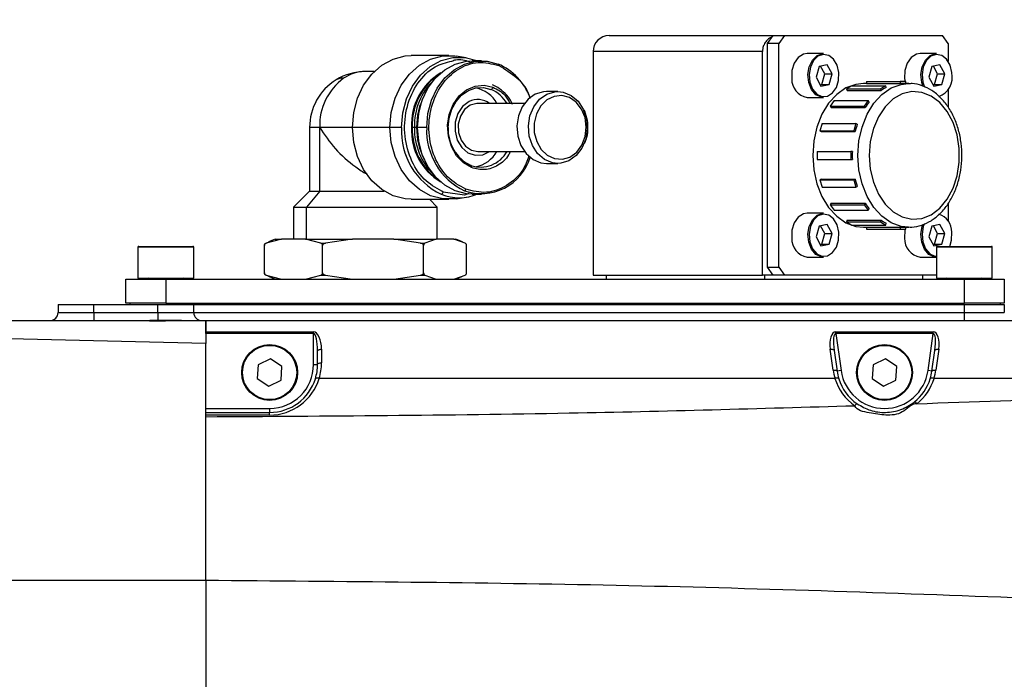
# Model space of a CAD drawing. Header units: millimetres. Extents: x 1654 to 2248, y 5204 to 5624.
# Tile 60 of 81: x 1856.5 to 1868.83, y 5544.42 to 5552.68. Entities that reach past the tile are written whole.
import ezdxf

# ---------------------------------------------------------------- set-up
doc = ezdxf.new("R2010")
doc.units = ezdxf.units.MM
doc.header["$PDSIZE"] = -1
for name, color, linetype in [('运动空间01轨迹1-1', 2, 'Continuous'), ('运动空间02尺寸标注', 3, 'Continuous'), ('运动空间05模型', 7, 'Continuous')]:
    doc.layers.add(name, color=color, linetype=linetype)
doc.styles.add('PC_TEXTSTYLE2', font='ISOCP.SHX', dxfattribs={"width": 0.707, "bigfont": 'GBCBIG.SHX'})
doc.styles.add('SLDTEXTSTYLE0', font='TXT', dxfattribs={"width": 0.7})
doc.dimstyles.new('SLDDIMSTYLE1', dxfattribs={"dimtxt": 5, "dimasz": 4.08, "dimexe": 1, "dimexo": 0.0625, "dimgap": 0.875, "dimtad": 1, "dimlfac": 10, "dimrnd": 1e-09, "dimzin": 12, "dimdsep": 46, "dimtxsty": 'SLDTEXTSTYLE0', "dimsah": 1, "dimcen": 0.09, "dimadec": 0, "dimazin": 3, "dimtfac": 1, "dimtdec": 3, "dimtofl": 0, "dimtmove": 0, "dimatfit": 3, "dimfxl": 1, "dimfrac": 2, "dimtolj": 1, "dimtzin": 12, "dimarcsym": 0})

# ---------------------------------------------------------------- blocks, each defined once
blk = doc.blocks.new('*D167')
at = {"layer": 'Defpoints', "color": 0}
for p in [(1888.83, 5558.55), (1888.83, 5553.938), (1824.83, 5532.414)]:
    blk.add_point(p, dxfattribs=at)
at = {"layer": '运动空间02尺寸标注', "color": 0, "lineweight": -2}
for p, q in [((1824.83, 5532.476), (1824.83, 5559.55)), ((1888.83, 5554), (1888.83, 5559.55)), ((1828.91, 5558.55), (1884.75, 5558.55))]:
    blk.add_line(p, q, dxfattribs=at)
at = {"layer": '运动空间02尺寸标注', "color": 0}
for points in [[(1828.91, 5559.23), (1828.91, 5557.87), (1824.83, 5558.55)], [(1884.75, 5557.87), (1884.75, 5559.23), (1888.83, 5558.55)]]:
    blk.add_solid(points, dxfattribs=at)
at = {"layer": '运动空间02尺寸标注', "color": 0, "insert": (1856.917, 5564.425), "char_height": 5, "attachment_point": 2, "style": 'PC_TEXTSTYLE2'}
blk.add_mtext('\\A1;640', dxfattribs=at)

msp = doc.modelspace()

# ---------------------------------------------------------------- linework, layer by layer
at = {"layer": '运动空间01轨迹1-1'}
msp.add_arc((1824.829779, 5468.663585), 123.96969, 289.99999841, 179.98431917, dxfattribs=at)
at = {"layer": '运动空间05模型', "lineweight": 25}
for p, q in [((1863.879775, 5552.483584), (1865.935842, 5552.483584)), ((1865.865131, 5552.383591), (1865.935842, 5552.483584)), ((1865.935842, 5552.483584), (1866.077263, 5552.483584)), ((1866.077263, 5552.483584), (1866.006552, 5552.383591)), ((1866.077263, 5552.483584), (1868.057162, 5552.483584)), ((1868.127872, 5552.383591), (1868.057162, 5552.483584)), ((1866.006552, 5552.383591), (1865.865131, 5552.383591)), ((1865.865131, 5549.583592), (1865.865131, 5552.383591)), ((1866.006552, 5549.583592), (1866.006552, 5552.383591)), ((1868.127872, 5552.383591), (1868.127872, 5552.157439)), ((1861.873684, 5552.23359), (1861.403352, 5552.23359)), ((1862.091492, 5552.207209), (1861.9658, 5552.226533)), ((1862.280924, 5552.168585), (1862.166208, 5552.168585)), ((1863.679776, 5552.283587), (1863.679776, 5549.483587)), ((1865.801284, 5552.283587), (1863.679776, 5552.283587)), ((1865.801284, 5549.483587), (1865.801284, 5552.283587)), ((1866.565167, 5552.258588), (1866.360106, 5552.258588)), ((1867.979379, 5552.258588), (1867.774319, 5552.258588)), ((1866.509754, 5552.096654), (1866.471757, 5551.963593)), ((1866.610234, 5552.116646), (1866.509754, 5552.096654)), ((1866.580794, 5552.003576), (1866.527416, 5552.100171)), ((1866.672717, 5552.003576), (1866.610234, 5552.116646)), ((1867.923968, 5552.096654), (1867.885971, 5551.963593)), ((1868.024448, 5552.116646), (1867.923968, 5552.096654)), ((1867.995008, 5552.003576), (1867.94163, 5552.100171)), ((1868.086931, 5552.003576), (1868.024448, 5552.116646)), ((1860.939969, 5552.033581), (1860.829775, 5552.033581)), ((1866.471757, 5551.963593), (1866.534241, 5551.850523)), ((1866.542797, 5551.870526), (1866.580794, 5552.003576)), ((1866.580794, 5552.003576), (1866.672717, 5552.003576)), ((1866.634721, 5551.870526), (1866.672717, 5552.003576)), ((1867.581761, 5551.945271), (1867.587518, 5551.907195)), ((1867.885971, 5551.963593), (1867.948455, 5551.850523)), ((1867.957011, 5551.870526), (1867.995008, 5552.003576)), ((1867.995008, 5552.003576), (1868.086931, 5552.003576)), ((1868.048935, 5551.870526), (1868.086931, 5552.003576)), ((1866.525135, 5551.86701), (1866.542797, 5551.870526)), ((1866.534241, 5551.850523), (1866.634721, 5551.870526)), ((1866.542797, 5551.870526), (1866.634721, 5551.870526)), ((1866.920659, 5551.856031), (1866.855331, 5551.817752)), ((1866.855331, 5551.817752), (1867.279596, 5551.817752)), ((1866.855331, 5551.817752), (1866.862096, 5551.794662)), ((1866.862096, 5551.794662), (1867.286361, 5551.794662)), ((1866.920659, 5551.856031), (1867.344924, 5551.856031)), ((1867.102568, 5551.883592), (1867.067212, 5551.883592)), ((1867.102568, 5551.907195), (1867.102568, 5551.882197)), ((1867.102568, 5551.907195), (1867.526831, 5551.907195)), ((1867.102568, 5551.882197), (1867.526831, 5551.882197)), ((1867.344924, 5551.856031), (1867.279596, 5551.817752)), ((1867.279596, 5551.817752), (1867.286361, 5551.794662)), ((1867.351689, 5551.832928), (1867.344924, 5551.856031)), ((1867.526831, 5551.907195), (1867.526831, 5551.882197)), ((1867.597542, 5551.907195), (1867.526831, 5551.907195)), ((1867.632898, 5551.883592), (1867.562187, 5551.883592)), ((1867.597542, 5551.883592), (1867.597542, 5551.907195)), ((1867.939347, 5551.86701), (1867.957011, 5551.870526)), ((1867.948455, 5551.850523), (1868.048935, 5551.870526)), ((1867.957011, 5551.870526), (1868.048935, 5551.870526)), ((1868.127872, 5551.80973), (1868.127872, 5551.587082)), ((1863.238797, 5551.783587), (1863.095402, 5551.783587)), ((1866.360106, 5551.708581), (1866.565167, 5551.708581)), ((1866.701118, 5551.672031), (1866.651118, 5551.601328)), ((1866.701118, 5551.672031), (1867.125382, 5551.672031)), ((1867.125382, 5551.672031), (1867.075383, 5551.601328)), ((1867.137882, 5551.654352), (1867.125382, 5551.672031)), ((1862.820651, 5551.633586), (1862.235037, 5551.633586)), ((1863.576217, 5551.536037), (1863.566897, 5551.554658)), ((1866.651118, 5551.601328), (1866.663617, 5551.583649)), ((1866.651118, 5551.601328), (1867.075383, 5551.601328)), ((1866.663617, 5551.583649), (1867.087882, 5551.583649)), ((1867.075383, 5551.601328), (1867.087882, 5551.583649)), ((1860.129775, 5551.333584), (1860.129775, 5550.533582)), ((1860.256368, 5551.333584), (1860.129775, 5551.333584)), ((1860.256368, 5550.533582), (1860.256368, 5551.333584)), ((1860.666114, 5551.333584), (1860.256368, 5551.333584)), ((1861.136447, 5551.333584), (1860.666114, 5551.333584)), ((1861.280088, 5551.333584), (1861.136447, 5551.333584)), ((1861.415987, 5551.333584), (1861.406811, 5551.333584)), ((1861.443518, 5551.333584), (1861.415987, 5551.333584)), ((1861.469904, 5551.333584), (1861.443518, 5551.333584)), ((1861.482217, 5551.333584), (1861.469904, 5551.333584)), ((1861.596932, 5551.333584), (1861.482217, 5551.333584)), ((1866.548075, 5551.383235), (1866.521016, 5551.290847)), ((1866.548075, 5551.383235), (1866.97234, 5551.383235)), ((1866.97234, 5551.383235), (1866.945279, 5551.290847)), ((1866.988671, 5551.373662), (1866.97234, 5551.383235)), ((1866.521016, 5551.290847), (1866.945279, 5551.290847)), ((1866.521016, 5551.290847), (1866.537348, 5551.281275)), ((1866.537348, 5551.281275), (1866.961612, 5551.281275)), ((1866.945279, 5551.290847), (1866.961612, 5551.281275)), ((1862.235037, 5551.033582), (1862.820651, 5551.033582)), ((1866.484832, 5551.033582), (1866.484832, 5550.933589)), ((1866.484832, 5551.033582), (1866.909096, 5551.033582)), ((1866.484832, 5550.933589), (1866.909096, 5550.933589)), ((1866.909096, 5551.033582), (1866.909096, 5550.933589)), ((1866.926773, 5551.033582), (1866.909096, 5551.033582)), ((1866.909096, 5550.933589), (1866.926773, 5550.933589)), ((1863.095402, 5550.883581), (1863.238797, 5550.883581)), ((1866.537348, 5550.685896), (1866.521016, 5550.676335)), ((1866.537348, 5550.685896), (1866.961612, 5550.685896)), ((1866.961612, 5550.685896), (1866.945279, 5550.676335)), ((1866.521016, 5550.676335), (1866.548075, 5550.583936)), ((1866.521016, 5550.676335), (1866.945279, 5550.676335)), ((1866.548075, 5550.583936), (1866.97234, 5550.583936)), ((1866.945279, 5550.676335), (1866.97234, 5550.583936)), ((1866.97234, 5550.583936), (1866.988671, 5550.593509)), ((1860.129775, 5550.533582), (1859.929775, 5550.333585)), ((1860.256368, 5550.533582), (1860.092539, 5550.333585)), ((1860.129775, 5550.533582), (1860.256368, 5550.533582)), ((1860.256368, 5550.533582), (1861.065607, 5550.533582)), ((1861.801754, 5550.524582), (1861.785388, 5550.535776)), ((1862.071748, 5550.485577), (1861.801754, 5550.524582)), ((1861.9658, 5550.440635), (1862.091492, 5550.459959)), ((1862.126118, 5550.504293), (1862.071748, 5550.485577)), ((1862.166208, 5550.498582), (1862.280924, 5550.498582)), ((1859.929775, 5550.333585), (1859.929775, 5549.93359)), ((1859.929775, 5550.333585), (1860.092539, 5550.333585)), ((1860.092539, 5550.333585), (1861.729776, 5550.333585)), ((1860.092539, 5549.93359), (1860.092539, 5550.333585)), ((1861.403352, 5550.43359), (1861.873684, 5550.43359)), ((1861.729776, 5550.333585), (1861.629776, 5550.43359)), ((1861.729776, 5549.93359), (1861.729776, 5550.333585)), ((1866.663617, 5550.383534), (1866.651118, 5550.365855)), ((1866.651118, 5550.365855), (1867.075383, 5550.365855)), ((1866.651118, 5550.365855), (1866.701118, 5550.29514)), ((1866.663617, 5550.383534), (1867.087882, 5550.383534)), ((1867.087882, 5550.383534), (1867.075383, 5550.365855)), ((1867.075383, 5550.365855), (1867.125382, 5550.29514)), ((1868.127872, 5550.383379), (1868.127872, 5550.157441)), ((1866.565167, 5550.25859), (1866.360106, 5550.25859)), ((1866.701118, 5550.29514), (1867.125382, 5550.29514)), ((1867.125382, 5550.29514), (1867.137882, 5550.312819)), ((1866.509754, 5550.096656), (1866.471757, 5549.963595)), ((1866.610234, 5550.116648), (1866.509754, 5550.096656)), ((1866.580794, 5550.003578), (1866.527416, 5550.100161)), ((1866.672717, 5550.003578), (1866.610234, 5550.116648)), ((1866.862096, 5550.172509), (1866.855331, 5550.149418)), ((1866.855331, 5550.149418), (1867.279596, 5550.149418)), ((1866.855331, 5550.149418), (1866.920659, 5550.111152)), ((1866.862096, 5550.172509), (1867.286361, 5550.172509)), ((1866.920659, 5550.111152), (1867.344924, 5550.111152)), ((1867.067212, 5550.083591), (1867.102568, 5550.083591)), ((1867.102568, 5550.084974), (1867.526831, 5550.084974)), ((1867.102568, 5550.084974), (1867.102568, 5550.059976)), ((1867.286361, 5550.172509), (1867.279596, 5550.149418)), ((1867.279596, 5550.149418), (1867.344924, 5550.111152)), ((1867.344924, 5550.111152), (1867.351689, 5550.134243)), ((1867.526831, 5550.084974), (1867.526831, 5550.059976)), ((1867.562187, 5550.083591), (1867.632898, 5550.083591)), ((1867.597542, 5550.059976), (1867.597542, 5550.083591)), ((1867.923968, 5550.096656), (1867.885971, 5549.963595)), ((1868.024448, 5550.116648), (1867.923968, 5550.096656)), ((1867.995008, 5550.003578), (1867.94163, 5550.100161)), ((1868.086931, 5550.003578), (1868.024448, 5550.116648)), ((1866.471757, 5549.963595), (1866.534241, 5549.850525)), ((1866.542797, 5549.870516), (1866.580794, 5550.003578)), ((1866.580794, 5550.003578), (1866.672717, 5550.003578)), ((1866.634721, 5549.870516), (1866.672717, 5550.003578)), ((1867.102568, 5550.059976), (1867.526831, 5550.059976)), ((1867.526831, 5550.059976), (1867.597542, 5550.059976)), ((1867.885971, 5549.963595), (1867.948455, 5549.850525)), ((1867.957011, 5549.870516), (1867.995008, 5550.003578)), ((1867.995008, 5550.003578), (1868.086931, 5550.003578)), ((1868.048935, 5549.870516), (1868.086931, 5550.003578)), ((1857.979776, 5549.833585), (1857.979776, 5549.443592)), ((1858.679776, 5549.833585), (1857.979776, 5549.833585)), ((1857.989775, 5549.843587), (1858.669775, 5549.843587)), ((1858.679776, 5549.443592), (1858.679776, 5549.833585)), ((1859.564439, 5549.511744), (1859.564439, 5549.855556)), ((1859.580455, 5549.883272), (1859.616024, 5549.895801)), ((1859.580455, 5549.883272), (1859.586177, 5549.883272)), ((1859.779926, 5549.93359), (1859.586177, 5549.883272)), ((1859.699604, 5549.93359), (1859.614906, 5549.898507)), ((1859.699604, 5549.93359), (1859.779926, 5549.93359)), ((1860.07749, 5549.93359), (1859.779926, 5549.93359)), ((1860.27124, 5549.883272), (1860.07749, 5549.93359)), ((1860.07749, 5549.93359), (1860.66724, 5549.93359)), ((1860.27124, 5549.883272), (1860.330734, 5549.883272)), ((1860.292977, 5549.511744), (1860.292977, 5549.855556)), ((1860.66724, 5549.93359), (1860.330734, 5549.883272)), ((1861.184053, 5549.93359), (1860.66724, 5549.93359)), ((1861.520559, 5549.883272), (1861.184053, 5549.93359)), ((1861.184053, 5549.93359), (1861.717089, 5549.93359)), ((1861.520559, 5549.883272), (1861.574333, 5549.883272)), ((1861.558316, 5549.511744), (1861.558316, 5549.855556)), ((1861.717089, 5549.93359), (1861.574333, 5549.883272)), ((1861.936339, 5549.93359), (1861.717089, 5549.93359)), ((1862.079095, 5549.883272), (1861.936339, 5549.93359)), ((1861.936339, 5549.93359), (1861.959947, 5549.93359)), ((1862.044645, 5549.898507), (1861.959947, 5549.93359)), ((1862.095112, 5549.511744), (1862.095112, 5549.855556)), ((1866.525135, 5549.867012), (1866.542797, 5549.870516)), ((1866.534241, 5549.850525), (1866.634721, 5549.870516)), ((1866.542797, 5549.870516), (1866.634721, 5549.870516)), ((1867.939347, 5549.867012), (1867.957011, 5549.870516)), ((1867.948455, 5549.850525), (1868.048935, 5549.870516)), ((1867.957011, 5549.870516), (1868.048935, 5549.870516)), ((1867.979776, 5549.833585), (1867.979776, 5549.443592)), ((1868.679776, 5549.833585), (1867.979776, 5549.833585)), ((1867.989776, 5549.843587), (1868.669776, 5549.843587)), ((1868.679776, 5549.443592), (1868.679776, 5549.833585)), ((1866.360106, 5549.708582), (1866.565167, 5549.708582)), ((1867.774319, 5549.708582), (1867.979379, 5549.708582)), ((1865.865131, 5549.583592), (1866.006552, 5549.583592)), ((1865.935842, 5549.483587), (1865.865131, 5549.583592)), ((1866.006552, 5549.583592), (1866.077263, 5549.483587)), ((1859.616024, 5549.471463), (1859.580434, 5549.48404)), ((1859.580434, 5549.48404), (1859.586147, 5549.48404)), ((1859.586147, 5549.48404), (1859.779926, 5549.43359)), ((1859.6149, 5549.468757), (1859.699604, 5549.43359)), ((1860.07749, 5549.43359), (1860.271268, 5549.48404)), ((1860.271268, 5549.48404), (1860.330683, 5549.48404)), ((1860.330683, 5549.48404), (1860.66724, 5549.43359)), ((1861.184053, 5549.43359), (1861.52061, 5549.48404)), ((1861.52061, 5549.48404), (1861.57431, 5549.48404)), ((1861.57431, 5549.48404), (1861.717089, 5549.43359)), ((1861.936339, 5549.43359), (1862.079117, 5549.48404)), ((1861.959947, 5549.43359), (1862.044651, 5549.468757)), ((1863.679776, 5549.483587), (1865.801284, 5549.483587)), ((1863.849876, 5549.43359), (1863.849876, 5549.483587)), ((1865.935842, 5549.483587), (1865.801284, 5549.483587)), ((1865.829775, 5549.43359), (1865.829775, 5549.483587)), ((1866.077263, 5549.483587), (1865.935842, 5549.483587)), ((1867.979776, 5549.483587), (1866.077263, 5549.483587)), ((1867.809675, 5549.43359), (1867.809675, 5549.483587)), ((1857.829775, 5549.133588), (1857.829775, 5549.43359)), ((1857.829775, 5549.43359), (1858.329776, 5549.43359)), ((1857.979776, 5549.443592), (1858.052687, 5549.443592)), ((1858.052687, 5549.443592), (1858.679776, 5549.443592)), ((1858.329776, 5549.43359), (1858.329776, 5549.133588)), ((1858.329776, 5549.43359), (1868.329776, 5549.43359)), ((1867.979776, 5549.443592), (1868.0491, 5549.443592)), ((1868.0491, 5549.443592), (1868.679776, 5549.443592)), ((1868.329776, 5549.133588), (1868.329776, 5549.43359)), ((1868.329776, 5549.43359), (1868.829775, 5549.43359)), ((1868.829775, 5549.43359), (1868.829775, 5549.133588)), ((1856.979775, 5549.113585), (1856.979775, 5549.013592)), ((1856.979775, 5549.113585), (1857.429775, 5549.113585)), ((1857.429775, 5549.113585), (1858.229775, 5549.113585)), ((1857.429775, 5549.013592), (1857.429775, 5549.113585)), ((1858.329776, 5549.133588), (1857.829775, 5549.133588)), ((1857.879775, 5549.133588), (1857.879775, 5549.113585)), ((1858.229775, 5549.013592), (1858.229775, 5549.113585)), ((1858.229775, 5549.113585), (1858.679776, 5549.113585)), ((1858.329776, 5549.133588), (1868.329776, 5549.133588)), ((1858.379776, 5549.133588), (1858.379776, 5549.113585)), ((1858.679776, 5549.013592), (1858.679776, 5549.113585)), ((1858.679776, 5549.113585), (1868.329776, 5549.113585)), ((1868.279775, 5549.133588), (1868.279775, 5549.113585)), ((1868.829775, 5549.133588), (1868.329776, 5549.133588)), ((1868.329776, 5549.013592), (1868.329776, 5549.113585)), ((1868.329776, 5549.113585), (1868.829775, 5549.113585)), ((1868.779776, 5549.133588), (1868.779776, 5549.113585)), ((1868.829775, 5549.113585), (1868.829775, 5549.013592)), ((1856.979775, 5549.013592), (1857.429775, 5549.013592)), ((1857.429775, 5549.013592), (1857.429775, 5548.913588)), ((1857.429775, 5549.013592), (1858.229775, 5549.013592)), ((1858.229775, 5549.013592), (1858.229775, 5548.913588)), ((1858.229775, 5549.013592), (1858.679776, 5549.013592)), ((1858.679776, 5549.013592), (1868.329776, 5549.013592)), ((1868.329776, 5548.913588), (1868.329776, 5549.013592)), ((1868.329776, 5549.013592), (1868.829775, 5549.013592)), ((1858.129775, 5548.908342), (1858.527534, 5548.913588)), ((1858.129775, 5548.913588), (1858.129775, 5548.908342)), ((1858.527738, 5548.913588), (1858.129775, 5548.913588)), ((1858.527744, 5548.913588), (1858.829775, 5548.913588)), ((1858.829775, 5548.913588), (1875.806809, 5548.913588)), ((1858.829775, 5548.77118), (1858.829775, 5548.913588)), ((1858.829775, 5548.77118), (1860.179775, 5548.77118)), ((1858.829775, 5548.750247), (1858.829775, 5548.77118)), ((1860.179775, 5548.750247), (1858.829775, 5548.750247)), ((1858.829775, 5548.750247), (1858.829775, 5548.644377)), ((1860.179775, 5548.750247), (1860.179775, 5548.77118)), ((1860.179775, 5548.363592), (1860.179775, 5548.750247)), ((1866.720029, 5548.77118), (1867.939522, 5548.77118)), ((1866.720029, 5548.750247), (1866.720029, 5548.77118)), ((1866.720029, 5548.750247), (1866.785127, 5548.287036)), ((1867.939522, 5548.750247), (1866.720029, 5548.750247)), ((1867.874423, 5548.287036), (1867.939522, 5548.750247)), ((1867.939522, 5548.750247), (1867.939522, 5548.77118)), ((1860.229776, 5548.363592), (1860.229776, 5548.533322)), ((1860.279775, 5548.554255), (1860.279775, 5548.384513)), ((1866.686102, 5548.294057), (1866.649533, 5548.554255)), ((1866.699046, 5548.540284), (1866.735615, 5548.280086)), ((1867.923937, 5548.280086), (1867.960504, 5548.540284)), ((1868.010018, 5548.554255), (1867.97345, 5548.294057)), ((1859.486741, 5548.359109), (1859.475531, 5548.187472)), ((1859.640986, 5548.435225), (1859.486741, 5548.359109)), ((1859.784019, 5548.33969), (1859.640986, 5548.435225)), ((1860.179775, 5548.363592), (1860.229776, 5548.363592)), ((1867.18674, 5548.359109), (1867.17553, 5548.187472)), ((1867.340985, 5548.435225), (1867.18674, 5548.359109)), ((1867.48402, 5548.33969), (1867.340985, 5548.435225)), ((1859.772809, 5548.168065), (1859.784019, 5548.33969)), ((1866.785127, 5548.287036), (1866.735615, 5548.280086)), ((1867.47281, 5548.168065), (1867.48402, 5548.33969)), ((1867.923937, 5548.280086), (1867.874423, 5548.287036)), ((1859.475531, 5548.187472), (1859.618564, 5548.09195)), ((1859.618564, 5548.09195), (1859.772809, 5548.168065)), ((1860.249903, 5548.189737), (1860.25105, 5548.189594)), ((1866.708501, 5548.189594), (1860.25105, 5548.189594)), ((1866.708501, 5548.189594), (1866.709647, 5548.189737)), ((1867.17553, 5548.187472), (1867.318565, 5548.09195)), ((1867.318565, 5548.09195), (1867.47281, 5548.168065)), ((1867.949903, 5548.189737), (1867.951049, 5548.189594)), ((1875.2085, 5548.189594), (1867.951049, 5548.189594)), ((1858.829775, 5547.813584), (1859.629776, 5547.813584)), ((1858.829775, 5547.763588), (1859.629776, 5547.763588)), ((1858.829775, 5547.730686), (1858.829775, 5547.763588)), ((1859.629776, 5547.730686), (1858.829775, 5547.730686)), ((1858.829775, 5547.709765), (1858.829775, 5547.730686)), ((1859.629776, 5547.813584), (1859.629776, 5547.763588)), ((1859.629776, 5547.730686), (1859.629776, 5547.763588)), ((1858.829775, 5545.657648), (1858.829775, 5539.669533))]:
    msp.add_line(p, q, dxfattribs=at)
at = {"layer": '运动空间05模型', "lineweight": 25, "flags": 128}
for points in [[(1860.666114, 5551.333584), (1860.682226, 5551.520707), (1860.729853, 5551.699652), (1860.806914, 5551.862599), (1860.910043, 5552.00242), (1861.034733, 5552.11301), (1861.175533, 5552.189542), (1861.32629, 5552.228655), (1861.403352, 5552.23359)], [(1861.136447, 5551.333584), (1861.152558, 5551.520707), (1861.200185, 5551.699652), (1861.277247, 5551.862599), (1861.380376, 5552.00242), (1861.505066, 5552.11301), (1861.645866, 5552.189542), (1861.796622, 5552.228655), (1861.950747, 5552.228655), (1861.9658, 5552.226533)], [(1861.280088, 5551.333584), (1861.295849, 5551.516654), (1861.342447, 5551.691724), (1861.417841, 5551.851143), (1861.518738, 5551.987948), (1861.640729, 5552.096142), (1861.778482, 5552.171017), (1861.925976, 5552.209283), (1862.076766, 5552.209283), (1862.22426, 5552.171017)], [(1861.482217, 5551.333584), (1861.497163, 5551.507188), (1861.541351, 5551.673211), (1861.612848, 5551.824392), (1861.708528, 5551.954116), (1861.824212, 5552.056719), (1861.954843, 5552.12772), (1862.094711, 5552.164008), (1862.166208, 5552.168585)], [(1861.596932, 5551.333584), (1861.611879, 5551.507188), (1861.656066, 5551.673211), (1861.727563, 5551.824392), (1861.823243, 5551.954116), (1861.938928, 5552.056719), (1862.069558, 5552.12772), (1862.209428, 5552.164008), (1862.352421, 5552.164008), (1862.492289, 5552.12772)], [(1862.22426, 5552.171017), (1862.227142, 5552.170064), (1862.229206, 5552.168585)], [(1866.360106, 5552.258588), (1866.315361, 5552.251209), (1866.250022, 5552.210273), (1866.199552, 5552.138735), (1866.170764, 5552.046229), (1866.167547, 5551.945271)], [(1866.565167, 5551.708581), (1866.538529, 5551.711179), (1866.470746, 5551.743187), (1866.415713, 5551.807655), (1866.380866, 5551.895882), (1866.370909, 5551.995958), (1866.387187, 5552.094366), (1866.427504, 5552.177812), (1866.486411, 5552.235021), (1866.555956, 5552.258278), (1866.565167, 5552.258588)], [(1866.757793, 5552.020504), (1866.735831, 5552.112807), (1866.691776, 5552.187659), (1866.631577, 5552.234949), (1866.563362, 5552.248289), (1866.496347, 5552.225877), (1866.439581, 5552.170743), (1866.400731, 5552.090336), (1866.385045, 5551.995517), (1866.394638, 5551.899077), (1866.428219, 5551.814057), (1866.481249, 5551.751925), (1866.546569, 5551.721086), (1866.615354, 5551.725699), (1866.678317, 5551.765133), (1866.726953, 5551.834084), (1866.754695, 5551.923217), (1866.757793, 5552.020504)], [(1867.774319, 5552.258588), (1867.729575, 5552.251209), (1867.664236, 5552.210273), (1867.613764, 5552.138735), (1867.584977, 5552.046229), (1867.581761, 5551.945271)], [(1867.809846, 5551.84889), (1867.795079, 5551.895882), (1867.785122, 5551.995958), (1867.801401, 5552.094366), (1867.841718, 5552.177812), (1867.900625, 5552.235021), (1867.970169, 5552.258278), (1867.979379, 5552.258588)], [(1868.172007, 5552.020504), (1868.150045, 5552.112807), (1868.10599, 5552.187659), (1868.045789, 5552.234949), (1867.977576, 5552.248289), (1867.91056, 5552.225877), (1867.853794, 5552.170743), (1867.814945, 5552.090336), (1867.799257, 5551.995517), (1867.808852, 5551.899077), (1867.829015, 5551.839878)], [(1862.492289, 5552.12772), (1862.494429, 5552.127351), (1862.496293, 5552.126266), (1862.497808, 5552.124514), (1862.498917, 5552.122153), (1862.499577, 5552.119268), (1862.499762, 5552.115978), (1862.499465, 5552.112414), (1862.498698, 5552.108695)], [(1862.158235, 5550.829531), (1862.05594, 5550.889088), (1861.969759, 5550.978948), (1861.905565, 5551.092972), (1861.867732, 5551.223399), (1861.858839, 5551.361324), (1861.879494, 5551.497366), (1861.928286, 5551.622249), (1862.001892, 5551.727451), (1862.095295, 5551.80582), (1862.202131, 5551.852001), (1862.315117, 5551.862861), (1862.426556, 5551.837648)], [(1861.865612, 5551.333584), (1861.876929, 5551.450314), (1861.910253, 5551.560582), (1861.963743, 5551.65831), (1862.034445, 5551.738097), (1862.11845, 5551.795532), (1862.211116, 5551.827432), (1862.307322, 5551.832046), (1862.401754, 5551.80911)], [(1867.067212, 5551.883592), (1866.970843, 5551.873209), (1866.846188, 5551.827563), (1866.730582, 5551.747371), (1866.628756, 5551.635899), (1866.544882, 5551.497723), (1866.482391, 5551.338507), (1866.443843, 5551.16476), (1866.430816, 5550.983585)], [(1866.996502, 5550.983585), (1867.009528, 5551.16476), (1867.048076, 5551.338507), (1867.110567, 5551.497723), (1867.194441, 5551.635899), (1867.296267, 5551.747371), (1867.411875, 5551.827563), (1867.53653, 5551.873209), (1867.626955, 5551.883544)], [(1863.095402, 5551.783587), (1863.058566, 5551.781334), (1862.956725, 5551.75053), (1862.86612, 5551.685943), (1862.794091, 5551.592816), (1862.746472, 5551.478685), (1862.727119, 5551.3528), (1862.737604, 5551.225354), (1862.777076, 5551.106681), (1862.842337, 5551.00639), (1862.928099, 5550.9326), (1863.027415, 5550.891305), (1863.095402, 5550.883581)], [(1863.238797, 5550.883581), (1863.170809, 5550.891305), (1863.071493, 5550.9326), (1862.985731, 5551.00639), (1862.920469, 5551.106681), (1862.880999, 5551.225354), (1862.870513, 5551.3528), (1862.889865, 5551.478685), (1862.937485, 5551.592816), (1863.009516, 5551.685943), (1863.100121, 5551.75053), (1863.20196, 5551.781334), (1863.238797, 5551.783587)], [(1863.390743, 5550.962974), (1863.474751, 5551.023795), (1863.540341, 5551.112141), (1863.581688, 5551.220168), (1863.595114, 5551.338269), (1863.579427, 5551.455952), (1863.536023, 5551.562764), (1863.468758, 5551.649214), (1863.383606, 5551.707615), (1863.288138, 5551.732792), (1863.190832, 5551.722492), (1863.100337, 5551.677634), (1863.024693, 5551.60221), (1862.970621, 5551.502909), (1862.942925, 5551.388575), (1862.944067, 5551.269342), (1862.973947, 5551.155831), (1863.029907, 5551.058103), (1863.106975, 5550.984861), (1863.198306, 5550.942601), (1863.295782, 5550.935079), (1863.390743, 5550.962974)], [(1863.238797, 5551.783587), (1863.306784, 5551.775862), (1863.4061, 5551.734568), (1863.491862, 5551.66079), (1863.557123, 5551.560487), (1863.596595, 5551.441814), (1863.607079, 5551.314379), (1863.587727, 5551.188494), (1863.540107, 5551.074363), (1863.468078, 5550.981225), (1863.377473, 5550.916649)], [(1867.137923, 5550.983585), (1867.151149, 5550.811614), (1867.190206, 5550.647677), (1867.25327, 5550.499453), (1867.337391, 5550.373854), (1867.438637, 5550.276782), (1867.552272, 5550.212742), (1867.672983, 5550.184764), (1867.795127, 5550.194122), (1867.91299, 5550.240411), (1868.021064, 5550.321437), (1868.114293, 5550.433423), (1868.18832, 5550.571145), (1868.239682, 5550.728144), (1868.265978, 5550.897087), (1868.265978, 5551.070084), (1868.239682, 5551.239027), (1868.18832, 5551.396026), (1868.114293, 5551.533748), (1868.021064, 5551.645733), (1867.91299, 5551.726772), (1867.795127, 5551.773049), (1867.672983, 5551.782419), (1867.552272, 5551.754428), (1867.438637, 5551.690401), (1867.337391, 5551.593317), (1867.25327, 5551.46773), (1867.190206, 5551.319493), (1867.151149, 5551.155569), (1867.137923, 5550.983585)], [(1862.127178, 5551.657869), (1862.04677, 5551.597549), (1861.986761, 5551.508619), (1861.953658, 5551.400723), (1861.951048, 5551.285554), (1861.979211, 5551.175584), (1862.035098, 5551.082744), (1862.112651, 5551.017083), (1862.203466, 5550.985719), (1862.297702, 5550.992049), (1862.382712, 5551.033582)], [(1862.235037, 5551.633586), (1862.226038, 5551.633383), (1862.142587, 5551.611544), (1862.070287, 5551.556183), (1862.017858, 5551.473977), (1861.991625, 5551.37483), (1861.994751, 5551.270701), (1862.026859, 5551.174177), (1862.084076, 5551.09687), (1862.159501, 5551.048113), (1862.235037, 5551.033582)], [(1861.403352, 5550.43359), (1861.32629, 5550.438513), (1861.175533, 5550.477637), (1861.034733, 5550.554158), (1860.910043, 5550.66476), (1860.806914, 5550.804581), (1860.729853, 5550.967528), (1860.682226, 5551.146461), (1860.666114, 5551.333584)], [(1861.9658, 5550.440635), (1861.950747, 5550.438513), (1861.796622, 5550.438513), (1861.645866, 5550.477637), (1861.505066, 5550.554158), (1861.380376, 5550.66476), (1861.277247, 5550.804581), (1861.200185, 5550.967528), (1861.152558, 5551.146461), (1861.136447, 5551.333584)], [(1862.166208, 5550.498582), (1862.094711, 5550.50316), (1861.954843, 5550.539459), (1861.824212, 5550.61046), (1861.708528, 5550.713064), (1861.612848, 5550.842787), (1861.541351, 5550.993957), (1861.497163, 5551.159979), (1861.482217, 5551.333584)], [(1866.430816, 5550.983585), (1866.443843, 5550.802423), (1866.482391, 5550.628664), (1866.544882, 5550.469448), (1866.628756, 5550.331272), (1866.730582, 5550.219811), (1866.846188, 5550.139607), (1866.970843, 5550.093962), (1867.067212, 5550.083591)], [(1867.629819, 5550.083591), (1867.53653, 5550.093962), (1867.411875, 5550.139607), (1867.296267, 5550.219811), (1867.194441, 5550.331272), (1867.110567, 5550.469448), (1867.048076, 5550.628664), (1867.009528, 5550.802423), (1866.996502, 5550.983585)], [(1862.158235, 5550.829531), (1862.159387, 5550.835098), (1862.159832, 5550.840451), (1862.159555, 5550.845374), (1862.158566, 5550.849701), (1862.156903, 5550.853254), (1862.154629, 5550.855888), (1862.151833, 5550.85751), (1862.148622, 5550.858058)], [(1863.377473, 5550.916649), (1863.275633, 5550.885834), (1863.238797, 5550.883581)], [(1866.360106, 5550.25859), (1866.315361, 5550.251211), (1866.250022, 5550.210275), (1866.199552, 5550.138725), (1866.170764, 5550.046231), (1866.167547, 5549.945272)], [(1866.565167, 5549.708582), (1866.538529, 5549.711181), (1866.470746, 5549.743177), (1866.415713, 5549.807657), (1866.380866, 5549.895884), (1866.370909, 5549.99596), (1866.387187, 5550.094368), (1866.427504, 5550.177814), (1866.486411, 5550.235023), (1866.555956, 5550.25828), (1866.565167, 5550.25859)], [(1866.757793, 5550.020505), (1866.735831, 5550.112809), (1866.691776, 5550.187661), (1866.631577, 5550.234951), (1866.563362, 5550.248291), (1866.496347, 5550.225879), (1866.439581, 5550.170745), (1866.400731, 5550.090338), (1866.385045, 5549.995507), (1866.394638, 5549.899079), (1866.428219, 5549.814047), (1866.481249, 5549.751927), (1866.546569, 5549.721088), (1866.615354, 5549.725701), (1866.678317, 5549.765135), (1866.726953, 5549.834086), (1866.754695, 5549.923219), (1866.757793, 5550.020505)], [(1867.979379, 5549.708582), (1867.952742, 5549.711181), (1867.884958, 5549.743177), (1867.829927, 5549.807657), (1867.795079, 5549.895884), (1867.785122, 5549.99596), (1867.801401, 5550.094368), (1867.811513, 5550.122394)], [(1867.828969, 5550.127198), (1867.814945, 5550.090338), (1867.799257, 5549.995507), (1867.808852, 5549.899079), (1867.842432, 5549.814047), (1867.895463, 5549.751927), (1867.960783, 5549.721088), (1867.979776, 5549.718751)], [(1867.587518, 5550.059976), (1867.584977, 5550.046231), (1867.581761, 5549.945272)], [(1868.14555, 5549.843587), (1868.168907, 5549.923219), (1868.172007, 5550.020505)], [(1860.229776, 5548.533322), (1860.230735, 5548.537399), (1860.233581, 5548.541333), (1860.238202, 5548.544945), (1860.244421, 5548.548128), (1860.251996, 5548.550726), (1860.26064, 5548.552658), (1860.270021, 5548.55385), (1860.279775, 5548.554255)], [(1866.649533, 5548.554255), (1866.658853, 5548.554958), (1866.667843, 5548.554899), (1866.67618, 5548.554064), (1866.683567, 5548.552491), (1866.68974, 5548.550238), (1866.694482, 5548.547377), (1866.69762, 5548.544015), (1866.699046, 5548.540284)], [(1867.960504, 5548.540284), (1867.96193, 5548.544015), (1867.965068, 5548.547377), (1867.96981, 5548.550238), (1867.975983, 5548.552491), (1867.983371, 5548.554064), (1867.991707, 5548.554899), (1868.000697, 5548.554958), (1868.010018, 5548.554255)], [(1860.229776, 5548.363592), (1860.230735, 5548.367669), (1860.233581, 5548.371603), (1860.238202, 5548.375215), (1860.244421, 5548.378386), (1860.251996, 5548.380996), (1860.26064, 5548.382927), (1860.270021, 5548.38412), (1860.279775, 5548.384513)], [(1866.686102, 5548.294057), (1866.695422, 5548.29476), (1866.704412, 5548.294701), (1866.712748, 5548.293866), (1866.720134, 5548.292293), (1866.726309, 5548.29004), (1866.731049, 5548.287179), (1866.734189, 5548.283829), (1866.735615, 5548.280086)], [(1867.923937, 5548.280086), (1867.925361, 5548.283829), (1867.928501, 5548.287179), (1867.933242, 5548.29004), (1867.939416, 5548.292293), (1867.946802, 5548.293866), (1867.95514, 5548.294701), (1867.964128, 5548.29476), (1867.97345, 5548.294057)]]:
    msp.add_lwpolyline(points, dxfattribs=at)
at = {"layer": '运动空间05模型', "lineweight": 25}
for centre, radius in [((1859.629775, 5548.263586), 0.35), ((1859.629775, 5548.263586), 0.34), ((1867.329775, 5548.263586), 0.35), ((1867.329775, 5548.263586), 0.34)]:
    msp.add_circle(centre, radius, dxfattribs=at)
for centre, radius, start, end in [((1863.879775, 5552.283586), 0.2, 90, 180), ((1862.187964, 5551.43725), 0.754561, 21.096171, 66.2145251), ((1860.829775, 5551.333586), 0.7, 121.7365298, 180), ((1860.989945, 5551.356738), 0.733942, 126.2485856, 181.8078562), ((1860.829775, 5551.333586), 0.7, 90, 121.7365298), ((1860.536703, 5551.805025), 0.144895, 82.3577856, 121.2360634), ((1860.831569, 5551.544069), 0.489515, 90.2099547, 124.2635091), ((1862.158671, 5551.370047), 0.752744, 120.9334935, 182.7764784), ((1862.183605, 5551.363413), 0.768198, 123.8826343, 182.2253269), ((1862.236609, 5551.356831), 0.793431, 133.9824201, 181.6789729), ((1866.398349, 5551.936366), 0.230973, 177.790517, 260.469517), ((1867.921293, 5551.962487), 0.257339, 289.8685054, 13.0292274), ((1862.128999, 5551.436938), 0.399425, 29.493801, 77.9925919), ((1862.392067, 5551.842574), 0.034839, 286.1442509, 351.8713582), ((1862.23788, 5551.418406), 0.423679, 30.5229883, 67.2452594), ((1867.597077, 5551.339103), 0.551433, 116.4233853, 124.296154), ((1867.562591, 5551.424517), 0.459075, 90.0504716, 94.4676771), ((1862.333207, 5551.338926), 0.863319, 152.322496, 180.3545133), ((1862.235451, 5551.440589), 0.242763, 52.6556108, 116.4875656), ((1867.785847, 5551.143083), 0.825381, 141.7251898, 147.739273), ((1862.159843, 5551.290151), 0.880826, 177.1736348, 244.3445341), ((1862.158679, 5551.297126), 0.752752, 177.2238968, 239.0661313), ((1862.192122, 5551.308096), 0.776553, 178.1191078, 235.7737577), ((1862.245124, 5551.313818), 0.80185, 178.5874936, 225.7519168), ((1862.333349, 5551.328277), 0.863462, 179.6478445, 207.6751463), ((1862.431211, 5551.292403), 0.835295, 177.1741165, 244.3441701), ((1862.365198, 5551.308934), 0.500194, 177.175268, 244.342911), ((1868.062825, 5551.0089), 1.134397, 161.2434984, 166.1072478), ((1862.278106, 5551.146766), 0.642117, 251.0476249, 342.9353799), ((1862.272049, 5551.214142), 0.376869, 250.8825127, 331.3729173), ((1862.125617, 5551.234867), 0.404658, 282.3396542, 330.1705954), ((1868.199269, 5550.983585), 1.273478, 177.7500054, 182.2499946), ((1868.062825, 5550.958271), 1.134397, 193.8927522, 198.7565016), ((1861.765344, 5550.53066), 0.036914, 290.8485796, 350.5235456), ((1862.001419, 5551.054635), 0.601326, 248.2385921, 292.8448811), ((1862.063128, 5550.561747), 0.023196, 286.092563, 351.8874845), ((1867.783592, 5550.822419), 0.822577, 212.2455745, 218.2808555), ((1867.940029, 5550.025411), 0.23203, 358.7885618, 72.1535402), ((1867.598814, 5550.631034), 0.554863, 235.7282167, 243.552244), ((1867.56206, 5550.533034), 0.449443, 265.5042858, 270.0161427), ((1866.398349, 5549.936368), 0.230973, 177.790517, 260.469517), ((1867.812563, 5549.936368), 0.230974, 177.7905755, 260.4690243), ((1857.989775, 5549.833586), 0.01, 90, 180), ((1858.669775, 5549.833586), 0.01, 0, 90), ((1867.989775, 5549.833586), 0.01, 90, 180), ((1868.669775, 5549.833586), 0.01, 0, 90), ((1858.109775, 5549.423586), 0.02, 30, 90), ((1858.549775, 5549.423586), 0.02, 90, 150), ((1868.109775, 5549.423586), 0.02, 30, 90), ((1868.549775, 5549.423586), 0.02, 90, 150), ((1856.879775, 5549.013586), 0.1, 270, 0), ((1858.779775, 5549.013586), 0.1, 180, 270), ((1859.629775, 5548.363586), 0.55, 270, 0), ((1859.629775, 5548.363586), 0.6, 342.7227947, 0), ((1859.629775, 5548.384519), 0.65, 342.5621796, 0), ((1867.329775, 5548.384519), 0.65, 188, 197.4378204), ((1867.329775, 5548.363586), 0.6, 188, 197.2772053), ((1867.329775, 5548.363586), 0.55, 188, 352), ((1867.329775, 5548.363586), 0.6, 342.7227947, 352), ((1867.329775, 5548.384519), 0.65, 342.5621796, 352), ((1859.629775, 5548.380687), 0.65, 270, 342.9025655), ((1859.629775, 5548.363586), 0.6, 270, 342.7227947), ((1867.329775, 5548.380687), 0.65, 197.0974345, 235.1234222), ((1867.329775, 5548.363586), 0.6, 197.2772053, 235.1234222), ((1867.329775, 5548.363586), 0.6, 308.512309, 342.7227947), ((1867.329775, 5548.380687), 0.65, 308.512309, 342.9025655), ((1867.000438, 5547.825866), 0.047519, 106.8180922, 153.0001055), ((1867.694727, 5547.848834), 0.046084, 30.2929544, 79.1720109)]:
    msp.add_arc(centre, radius, start, end, dxfattribs=at)
for centre, major_axis, ratio, start_param, end_param in [((1860.179775, 5548.554253), (0, 0.216925), 0.460988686, 4.71238898, 6.283185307), ((1860.179775, 5548.533321), (0, 0.216925), 0.230494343, 4.71238898, 6.283185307), ((1866.750516, 5548.554253), (-0.038534, 0.216218), 0.454144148, 6.202424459, 7.773220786), ((1866.750516, 5548.533321), (-0.033892, 0.2169), 0.227264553, 6.215620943, 7.78641727), ((1867.909035, 5548.554253), (0.038534, 0.216218), 0.454144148, 4.793149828, 6.363946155), ((1867.909035, 5548.533321), (0.033892, 0.2169), 0.227264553, 4.779953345, 6.350749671)]:
    msp.add_ellipse(centre, major_axis=major_axis, ratio=ratio, start_param=start_param, end_param=end_param, dxfattribs=at)
for points, knots in [([(1865.920665, 5552.462126), (1865.915527, 5552.461111), (1865.890697, 5552.456205), (1865.854989, 5552.423447), (1865.820558, 5552.375627), (1865.803716, 5552.32673), (1865.801997, 5552.296233), (1865.801284, 5552.283587)], [0, 0, 0, 0, 0.083016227, 0.401222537, 0.654268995, 0.856629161, 1, 1, 1, 1]), ([(1861.785388, 5550.535776), (1861.707788, 5550.579353), (1861.546835, 5550.669738), (1861.380593, 5550.939141), (1861.30422, 5551.264476), (1861.337071, 5551.604051), (1861.473781, 5551.898029), (1861.677509, 5552.106098), (1861.840219, 5552.146519), (1861.913115, 5552.164628)], [0, 0, 0, 0, 0.1380753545, 0.2863870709, 0.4346992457, 0.583009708, 0.7313199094, 0.8796281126, 1, 1, 1, 1]), ([(1861.913115, 5552.164628), (1861.929486, 5552.171215), (1862.000962, 5552.199973), (1862.07586, 5552.175633), (1862.133603, 5552.156867)], [0, 0, 0, 0, 0.229045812, 1, 1, 1, 1]), ([(1862.086092, 5550.558473), (1862.006092, 5550.603085), (1861.846091, 5550.69231), (1861.68245, 5550.955391), (1861.609421, 5551.267616), (1861.640931, 5551.591992), (1861.771623, 5551.877026), (1861.981032, 5552.077222), (1862.240091, 5552.172639), (1862.412496, 5552.130009), (1862.498698, 5552.108695)], [0, 0, 0, 0, 0.1249993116, 0.2499995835, 0.3749993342, 0.5000007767, 0.6249990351, 0.7499998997, 0.8749996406, 1, 1, 1, 1]), ([(1862.498698, 5552.108695), (1862.576508, 5552.063239), (1862.732129, 5551.972326), (1862.864341, 5551.803825), (1862.88812, 5551.699805), (1862.888553, 5551.697911)], [0, 0, 0, 0, 0.495402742, 0.990814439, 1, 1, 1, 1]), ([(1862.670504, 5551.620449), (1862.664908, 5551.633606), (1862.642419, 5551.686482), (1862.579971, 5551.761158), (1862.499539, 5551.829426), (1862.442523, 5551.855442), (1862.420409, 5551.865531)], [0, 0, 0, 0, 0.111812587, 0.449364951, 0.786437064, 1, 1, 1, 1]), ([(1862.426556, 5551.837648), (1862.4802, 5551.810225), (1862.567873, 5551.765406), (1862.620465, 5551.670444), (1862.640877, 5551.633586)], [0, 0, 0, 0, 0.6118622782, 1, 1, 1, 1]), ([(1867.62919, 5550.087191), (1867.643334, 5550.08609), (1867.699305, 5550.081732), (1867.796471, 5550.106765), (1867.914188, 5550.16074), (1868.021591, 5550.244894), (1868.115702, 5550.354135), (1868.193385, 5550.486067), (1868.251713, 5550.635943), (1868.288478, 5550.798343), (1868.302372, 5550.967386), (1868.292901, 5551.137165), (1868.260257, 5551.301865), (1868.205272, 5551.455821), (1868.12936, 5551.593652), (1868.034664, 5551.70993), (1867.924274, 5551.800568), (1867.80259, 5551.858731), (1867.701044, 5551.88532), (1867.642454, 5551.880979), (1867.62672, 5551.879813)], [0, 0, 0, 0, 0.0194870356, 0.077115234, 0.1346877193, 0.1929172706, 0.2521081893, 0.3120916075, 0.3725087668, 0.4330714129, 0.4936692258, 0.5543184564, 0.6150640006, 0.6759582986, 0.7370303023, 0.7981900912, 0.8591169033, 0.9193023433, 0.9783286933, 1, 1, 1, 1]), ([(1863.574684, 5551.136233), (1863.582017, 5551.152028), (1863.605597, 5551.202823), (1863.618802, 5551.301248), (1863.615047, 5551.422915), (1863.589237, 5551.498107), (1863.576217, 5551.536037)], [0, 0, 0, 0, 0.129821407, 0.417483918, 0.706149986, 1, 1, 1, 1]), ([(1860.256368, 5551.333584), (1860.316168, 5551.242781), (1860.431491, 5551.06767), (1860.653429, 5550.874556), (1860.798881, 5550.773322), (1860.850123, 5550.749133), (1860.852667, 5550.747932)], [0, 0, 0, 0, 0.420967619, 0.811826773, 0.990658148, 1, 1, 1, 1]), ([(1862.876843, 5550.971688), (1862.853949, 5550.913437), (1862.793112, 5550.758642), (1862.601312, 5550.59157), (1862.345312, 5550.494141), (1862.172499, 5550.537029), (1862.086092, 5550.558473)], [0, 0, 0, 0, 0.167445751, 0.444960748, 0.722481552, 1, 1, 1, 1]), ([(1862.642806, 5551.033582), (1862.636429, 5551.0185), (1862.604026, 5550.941859), (1862.492045, 5550.852165), (1862.327116, 5550.787413), (1862.214529, 5550.815492), (1862.158235, 5550.829531)], [0, 0, 0, 0, 0.075498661, 0.383671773, 0.691832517, 1, 1, 1, 1]), ([(1859.586177, 5549.883272), (1859.581464, 5549.881172), (1859.574406, 5549.878028), (1859.567635, 5549.868914), (1859.564896, 5549.861829), (1859.564591, 5549.857643), (1859.564439, 5549.855556)], [0, 0, 0, 0, 0.501242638, 0.750658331, 0.875618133, 1, 1, 1, 1]), ([(1859.564439, 5549.855532), (1859.564551, 5549.857627), (1859.564775, 5549.86183), (1859.5668, 5549.868944), (1859.571798, 5549.878021), (1859.576992, 5549.881172), (1859.580455, 5549.883272)], [0, 0, 0, 0, 0.124801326, 0.250232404, 0.500158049, 1, 1, 1, 1]), ([(1860.292977, 5549.855556), (1860.292825, 5549.857648), (1860.292519, 5549.861839), (1860.28977, 5549.86893), (1860.282996, 5549.878022), (1860.275944, 5549.881171), (1860.27124, 5549.883272)], [0, 0, 0, 0, 0.124641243, 0.24967103, 0.499479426, 1, 1, 1, 1]), ([(1860.330734, 5549.883272), (1860.322545, 5549.881168), (1860.310289, 5549.87802), (1860.298529, 5549.868909), (1860.293774, 5549.861829), (1860.293242, 5549.857643), (1860.292977, 5549.855556)], [0, 0, 0, 0, 0.501581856, 0.750640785, 0.875611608, 1, 1, 1, 1]), ([(1861.558316, 5549.855532), (1861.55805, 5549.857627), (1861.557519, 5549.861829), (1861.552752, 5549.868944), (1861.540961, 5549.878022), (1861.52872, 5549.881172), (1861.520559, 5549.883272)], [0, 0, 0, 0, 0.124798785, 0.250222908, 0.500139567, 1, 1, 1, 1]), ([(1861.574333, 5549.883272), (1861.570865, 5549.881166), (1861.565667, 5549.878011), (1861.560675, 5549.868923), (1861.558651, 5549.861834), (1861.558427, 5549.857648), (1861.558316, 5549.855556)], [0, 0, 0, 0, 0.500814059, 0.750637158, 0.875369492, 1, 1, 1, 1]), ([(1862.095112, 5549.855532), (1862.095, 5549.857627), (1862.094776, 5549.86183), (1862.092751, 5549.868944), (1862.087752, 5549.878021), (1862.082558, 5549.881172), (1862.079095, 5549.883272)], [0, 0, 0, 0, 0.124799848, 0.25022944, 0.500152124, 1, 1, 1, 1]), ([(1859.580434, 5549.48404), (1859.576975, 5549.486145), (1859.571787, 5549.489304), (1859.56679, 5549.498377), (1859.564773, 5549.505484), (1859.56455, 5549.509676), (1859.564439, 5549.511768)], [0, 0, 0, 0, 0.500074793, 0.750099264, 0.875320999, 1, 1, 1, 1]), ([(1859.564439, 5549.511744), (1859.564591, 5549.509652), (1859.564896, 5549.505461), (1859.567642, 5549.498375), (1859.574411, 5549.489294), (1859.58145, 5549.486142), (1859.586147, 5549.48404)], [0, 0, 0, 0, 0.124764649, 0.249926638, 0.49961235, 1, 1, 1, 1]), ([(1860.271268, 5549.48404), (1860.275977, 5549.486138), (1860.283029, 5549.489279), (1860.289787, 5549.498398), (1860.292521, 5549.505476), (1860.292825, 5549.509656), (1860.292977, 5549.511744)], [0, 0, 0, 0, 0.501354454, 0.750715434, 0.875495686, 1, 1, 1, 1]), ([(1860.292977, 5549.511744), (1860.293244, 5549.509652), (1860.293778, 5549.505459), (1860.298541, 5549.498359), (1860.310313, 5549.489294), (1860.322535, 5549.486142), (1860.330683, 5549.48404)], [0, 0, 0, 0, 0.124766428, 0.250146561, 0.500061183, 1, 1, 1, 1]), ([(1861.52061, 5549.48404), (1861.528764, 5549.486145), (1861.540994, 5549.489302), (1861.552769, 5549.498377), (1861.557524, 5549.505484), (1861.558052, 5549.509676), (1861.558316, 5549.511768)], [0, 0, 0, 0, 0.5000867, 0.75009083, 0.87532274, 1, 1, 1, 1]), ([(1861.558316, 5549.511744), (1861.558428, 5549.509652), (1861.558653, 5549.505461), (1861.560678, 5549.498368), (1861.565665, 5549.489291), (1861.570853, 5549.48614), (1861.57431, 5549.48404)], [0, 0, 0, 0, 0.124766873, 0.249914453, 0.500046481, 1, 1, 1, 1]), ([(1862.079117, 5549.48404), (1862.082576, 5549.486145), (1862.087765, 5549.489303), (1862.092759, 5549.498377), (1862.094776, 5549.505484), (1862.095, 5549.509676), (1862.095112, 5549.511768)], [0, 0, 0, 0, 0.500078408, 0.750094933, 0.875317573, 1, 1, 1, 1]), ([(1847.823269, 5548.913588), (1848.671673, 5548.913588), (1850.365745, 5548.913588), (1852.937951, 5548.913588), (1855.522998, 5548.913588), (1857.261787, 5548.913588), (1858.129788, 5548.913588)], [0, 0, 0, 0, 0.2509820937, 0.5011544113, 0.7509770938, 1, 1, 1, 1]), ([(1858.829775, 5548.913588), (1858.829775, 5548.909798), (1858.829775, 5548.902213), (1858.829775, 5548.841595), (1858.829775, 5548.750766), (1858.829775, 5548.668217), (1858.829775, 5548.626901)], [0, 0, 0, 0, 0.249568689, 0.499451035, 0.749471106, 1, 1, 1, 1]), ([(1858.829775, 5548.626901), (1857.892786, 5548.649684), (1856.01605, 5548.695317), (1853.227759, 5548.739388), (1850.456359, 5548.772734), (1848.632723, 5548.78732), (1847.720502, 5548.794617)], [0, 0, 0, 0, 0.2491589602, 0.4990515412, 0.7494150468, 1, 1, 1, 1]), ([(1858.829775, 5545.657648), (1858.829775, 5545.952046), (1858.829775, 5546.532491), (1858.829775, 5547.321292), (1858.829775, 5548.020023), (1858.829775, 5548.424769), (1858.829775, 5548.626877)], [0, 0, 0, 0, 0.287764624, 0.567365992, 0.783965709, 1, 1, 1, 1]), ([(1860.249903, 5548.189737), (1860.244508, 5548.190938), (1860.23372, 5548.19334), (1860.219441, 5548.193779), (1860.208641, 5548.19178), (1860.204193, 5548.188511), (1860.202954, 5548.186131), (1860.202764, 5548.185566), (1860.202703, 5548.185386)], [0, 0, 0, 0, 0.232998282, 0.4659972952, 0.6990862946, 0.9323436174, 0.9784677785, 1, 1, 1, 1]), ([(1866.756848, 5548.185386), (1866.756787, 5548.185566), (1866.756597, 5548.186131), (1866.755359, 5548.188511), (1866.750908, 5548.191779), (1866.740111, 5548.193779), (1866.725831, 5548.19334), (1866.715042, 5548.190938), (1866.709647, 5548.189737)], [0, 0, 0, 0, 0.021531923, 0.067655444, 0.300916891, 0.533989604, 0.766985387, 1, 1, 1, 1]), ([(1867.734519, 5547.87208), (1869.131304, 5547.921737), (1871.625801, 5548.010417), (1874.119487, 5548.117291), (1875.216842, 5548.164321)], [0, 0, 0, 0, 0.559946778, 1, 1, 1, 1]), ([(1867.949903, 5548.189737), (1867.944509, 5548.190938), (1867.933721, 5548.19334), (1867.919441, 5548.193779), (1867.908642, 5548.19178), (1867.904192, 5548.188511), (1867.902954, 5548.186131), (1867.902763, 5548.185566), (1867.902702, 5548.185386)], [0, 0, 0, 0, 0.232996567, 0.465993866, 0.69908115, 0.932344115, 0.978467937, 1, 1, 1, 1]), ([(1858.829775, 5547.709765), (1860.347193, 5547.718878), (1863.057232, 5547.735153), (1865.766025, 5547.813126), (1866.958098, 5547.847439)], [0, 0, 0, 0, 0.559924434, 1, 1, 1, 1]), ([(1867.734519, 5547.87208), (1867.734518, 5547.87208), (1867.663791, 5547.87208), (1867.566001, 5547.739318), (1867.340124, 5547.720505), (1867.151981, 5547.757527), (1866.981339, 5547.785461), (1866.9581, 5547.847435), (1866.958098, 5547.847439)], [0, 0, 0, 0, 0.000005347, 0.2537888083, 0.5074449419, 0.7560766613, 0.9999843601, 1, 1, 1, 1]), ([(1866.986689, 5547.871353), (1867.040714, 5547.840423), (1867.149788, 5547.777978), (1867.344977, 5547.754164), (1867.541404, 5547.787905), (1867.64937, 5547.858686), (1867.703385, 5547.894098)], [0, 0, 0, 0, 0.243917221, 0.49246023, 0.7460801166, 1, 1, 1, 1]), ([(1858.829775, 5545.657648), (1858.829775, 5545.828882), (1858.829775, 5546.17262), (1858.829775, 5546.688783), (1858.829775, 5547.204863), (1858.829775, 5547.541024), (1858.829775, 5547.709765)], [0, 0, 0, 0, 0.245256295, 0.492332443, 0.745168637, 1, 1, 1, 1]), ([(1858.829775, 5545.657648), (1858.078267, 5545.657648), (1856.575893, 5545.657648), (1854.328471, 5545.657648), (1852.251298, 5545.657648), (1850.345276, 5545.657648), (1848.607253, 5545.657648), (1847.459877, 5545.657648), (1846.885975, 5545.657648)], [0, 0, 0, 0, 0.186781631, 0.373403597, 0.559960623, 0.706561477, 0.853225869, 1, 1, 1, 1]), ([(1893.864853, 5544.599678), (1892.22976, 5544.609729), (1888.95896, 5544.629835), (1884.053996, 5544.786854), (1879.149646, 5544.991607), (1874.167704, 5545.224472), (1869.107803, 5545.442576), (1863.969393, 5545.617579), (1860.542746, 5545.644293), (1858.829775, 5545.657648)], [0, 0, 0, 0, 0.1399318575, 0.2799161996, 0.4199577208, 0.5600255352, 0.7067433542, 0.8534018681, 1, 1, 1, 1])]:
    msp.add_open_spline(points, degree=3, knots=knots, dxfattribs=at)

# ---------------------------------------------------------------- dimensions: what is measured, and where the dimension line sits
at = {"layer": '运动空间02尺寸标注'}
dim = msp.add_linear_dim(base=(1888.829775, 5558.549763), p1=(1824.829775, 5532.413586), p2=(1888.829775, 5553.937928), dimstyle='SLDDIMSTYLE1', override={"dimtxsty": 'PC_TEXTSTYLE2'}, dxfattribs=at)
dim.commit()
dim.dimension.update_dxf_attribs({"geometry": '*D167', "text_midpoint": (1856.917057, 5558.549763), "dimtype": 160})

doc.saveas('drawing.dxf')
